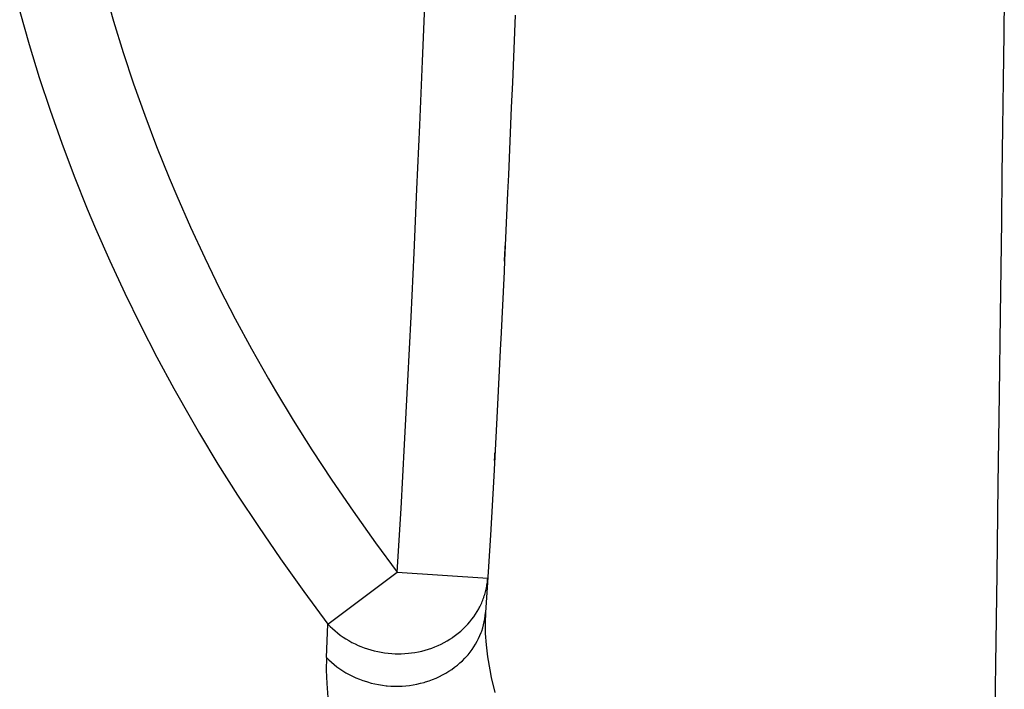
# Model space of a CAD drawing. Header units: millimetres. Extents: x 0 to 297, y 0 to 210.
# Tile 22 of 35: x 172.17 to 180.85, y 80.71 to 86.61. Entities that reach past the tile are written whole.
import ezdxf

# ---------------------------------------------------------------- set-up
doc = ezdxf.new("R2010")
doc.units = ezdxf.units.MM
doc.layers.add('ALL_ASSEM_MEMBER', color=7, linetype='CONTINUOUS')

msp = doc.modelspace()

# ---------------------------------------------------------------- linework, layer by layer
at = {"layer": 'ALL_ASSEM_MEMBER', "color": 7}
for p, q in [((172.917129, 86.878027), (172.996345, 86.600871)), ((180.853074, 86.901779), (180.847994, 86.488691)), ((175.721169, 86.247458), (175.744382, 86.810784)), ((172.168836, 86.687255), (172.251689, 86.3962)), ((172.996345, 86.600871), (173.081859, 86.323842)), ((176.538738, 86.654895), (176.514079, 86.059086)), ((180.847994, 86.488691), (180.842914, 86.075603)), ((172.251689, 86.3962), (172.341122, 86.10537)), ((173.081859, 86.323842), (173.173651, 86.047063)), ((175.697322, 85.684154), (175.721169, 86.247458)), ((172.341122, 86.10537), (172.437144, 85.814883)), ((180.842914, 86.075603), (180.837799, 85.662504)), ((173.173651, 86.047063), (173.271727, 85.770659)), ((176.514079, 86.059086), (176.504836, 85.840452)), ((172.437144, 85.814883), (172.539732, 85.524893)), ((176.504836, 85.840452), (176.479083, 85.244689)), ((173.271727, 85.770659), (173.376071, 85.494748)), ((175.672733, 85.120882), (175.697322, 85.684154)), ((180.837799, 85.662504), (180.832648, 85.249416)), ((172.539732, 85.524893), (172.648888, 85.235538)), ((173.376071, 85.494748), (173.486678, 85.219486)), ((172.648888, 85.235538), (172.764578, 84.946959)), ((173.486678, 85.219486), (173.553709, 85.06013)), ((176.479083, 85.244689), (176.472098, 85.086528)), ((180.832648, 85.249416), (180.827462, 84.836328)), ((175.647298, 84.55763), (175.672733, 85.120882)), ((173.553709, 85.06013), (173.674158, 84.786181)), ((176.472098, 85.086528), (176.445111, 84.490818)), ((172.764578, 84.946959), (172.837172, 84.774133)), ((172.837172, 84.774133), (172.963294, 84.487124)), ((173.674158, 84.786181), (173.800399, 84.514179)), ((180.827462, 84.836328), (180.822241, 84.42324)), ((176.449778, 84.57898), (176.450483, 84.592386)), ((176.450483, 84.592386), (176.451189, 84.605791)), ((176.451189, 84.605791), (176.451895, 84.619197)), ((173.800399, 84.514179), (173.932366, 84.244322)), ((175.620945, 83.994411), (175.647298, 84.55762)), ((175.647298, 84.55762), (175.647298, 84.55763)), ((176.444839, 84.485177), (176.445545, 84.498582)), ((176.445545, 84.498582), (176.44625, 84.511953)), ((176.44625, 84.511953), (176.446956, 84.525358)), ((176.446956, 84.525358), (176.447661, 84.538764)), ((176.447661, 84.538764), (176.448367, 84.552169)), ((176.448367, 84.552169), (176.449072, 84.565575)), ((176.449072, 84.565575), (176.449778, 84.57898)), ((172.963294, 84.487124), (173.095458, 84.202271)), ((176.445111, 84.490818), (176.44056, 84.392975)), ((180.822241, 84.42324), (180.816985, 84.010152)), ((176.44056, 84.392975), (176.412161, 83.797342)), ((173.932366, 84.244322), (174.069988, 83.976779)), ((173.095458, 84.202271), (173.233595, 83.919784)), ((174.069988, 83.976779), (174.213173, 83.71172)), ((175.593252, 83.431269), (175.620945, 83.994411)), ((180.816865, 84.010152), (180.807798, 83.308601)), ((173.233595, 83.919784), (173.377631, 83.639816)), ((176.410397, 83.75921), (176.380376, 83.163648)), ((176.412161, 83.797342), (176.410397, 83.75921)), ((173.377631, 83.639816), (173.527473, 83.362583)), ((174.213173, 83.71172), (174.361851, 83.449324)), ((174.361851, 83.449324), (174.424649, 83.342094)), ((175.563866, 82.868211), (175.593252, 83.431269)), ((173.527473, 83.362583), (173.683027, 83.088246)), ((174.424649, 83.342094), (174.580862, 83.083723)), ((180.807798, 83.308601), (180.797392, 82.517187)), ((176.380376, 83.163648), (176.349579, 82.588512)), ((173.683027, 83.088246), (173.754168, 82.966957)), ((174.580862, 83.083723), (174.746527, 82.821359)), ((173.754168, 82.966957), (173.917768, 82.697118)), ((175.532328, 82.305285), (175.563866, 82.868211)), ((174.746527, 82.821359), (174.922227, 82.554352)), ((176.358596, 82.755083), (176.358948, 82.761644)), ((176.358948, 82.761644), (176.359301, 82.768206)), ((176.359301, 82.768206), (176.359654, 82.774768)), ((176.359654, 82.774768), (176.360007, 82.781329)), ((176.360007, 82.781329), (176.360359, 82.787856)), ((176.360359, 82.787856), (176.360712, 82.794417)), ((173.917768, 82.697118), (174.091066, 82.423493)), ((176.357184, 82.728836), (176.357537, 82.735398)), ((176.357537, 82.735398), (176.35789, 82.741959)), ((176.35789, 82.741959), (176.358243, 82.748521)), ((176.358243, 82.748521), (176.358596, 82.755083)), ((176.349579, 82.588512), (176.31991, 82.070705)), ((174.922227, 82.554352), (175.10866, 82.281945)), ((180.797392, 82.517187), (180.786702, 81.725788)), ((174.091066, 82.423493), (174.274627, 82.145483)), ((175.10866, 82.281945), (175.306698, 82.003159)), ((175.498214, 81.742527), (175.532328, 82.305285)), ((174.274627, 82.145483), (174.469088, 81.862408)), ((176.31991, 82.070705), (176.291441, 81.609029)), ((175.306698, 82.003159), (175.498214, 81.742527)), ((174.469088, 81.862408), (174.675269, 81.573406)), ((174.887271, 81.28658), (175.498214, 81.742527)), ((175.498214, 81.742527), (176.296623, 81.692091)), ((180.786702, 81.725788), (180.775731, 80.934385)), ((176.289998, 81.631244), (176.291762, 81.64345)), ((176.291762, 81.64345), (176.293526, 81.655656)), ((176.293526, 81.655656), (176.294937, 81.667827)), ((176.294937, 81.667827), (176.295995, 81.679962)), ((176.295995, 81.679962), (176.297054, 81.692062)), ((174.675269, 81.573406), (174.887271, 81.28658)), ((176.266503, 81.533912), (176.270242, 81.545942)), ((176.270242, 81.545942), (176.27377, 81.558042)), ((176.27377, 81.558042), (176.276945, 81.570178)), ((176.291441, 81.609029), (176.276871, 81.386899)), ((176.276945, 81.570178), (176.28012, 81.582349)), ((176.28012, 81.582349), (176.282942, 81.594555)), ((176.282942, 81.594555), (176.285412, 81.606761)), ((176.285412, 81.606761), (176.287881, 81.619002)), ((176.287881, 81.619002), (176.289998, 81.631244)), ((176.233201, 81.450586), (176.238528, 81.461946)), ((176.238528, 81.461946), (176.243608, 81.473411)), ((176.243608, 81.473411), (176.248476, 81.484947)), ((176.248476, 81.484947), (176.253133, 81.496588)), ((176.253133, 81.496588), (176.257578, 81.508336)), ((176.257578, 81.508336), (176.261811, 81.520189)), ((176.261811, 81.520189), (176.262517, 81.521953)), ((176.262517, 81.521953), (176.266503, 81.533912)), ((176.174167, 81.350856), (176.189654, 81.37354)), ((176.189654, 81.37354), (176.204047, 81.396541)), ((176.204047, 81.396541), (176.217347, 81.419824)), ((176.217538, 81.419895), (176.221912, 81.428079)), ((176.221912, 81.428079), (176.227662, 81.439297)), ((176.227662, 81.439297), (176.233201, 81.450586)), ((176.276772, 81.386899), (176.273245, 81.297022)), ((176.274437, 81.360106), (176.276906, 81.387129)), ((174.874299, 80.990886), (174.887281, 81.28658)), ((174.887271, 81.28658), (174.907167, 81.265978)), ((176.101601, 81.26439), (176.121251, 81.28524)), ((176.121251, 81.28524), (176.139948, 81.306653)), ((176.139948, 81.306653), (176.157587, 81.328525)), ((176.157587, 81.328525), (176.174167, 81.350856)), ((176.259656, 81.27872), (176.265829, 81.305813)), ((176.265829, 81.305813), (176.270768, 81.332977)), ((176.270768, 81.332977), (176.274437, 81.360106)), ((176.273245, 81.297022), (176.275009, 81.202651)), ((174.907167, 81.265978), (174.928052, 81.24594)), ((174.928052, 81.24594), (174.949924, 81.226502)), ((174.949924, 81.226502), (174.972713, 81.207699)), ((174.972713, 81.207699), (174.99642, 81.189602)), ((176.013971, 81.187661), (176.037113, 81.205724)), ((176.037113, 81.205724), (176.059479, 81.224562)), ((176.059479, 81.224562), (176.080999, 81.244141)), ((176.080999, 81.244141), (176.101601, 81.26439)), ((176.228364, 81.185446), (176.238736, 81.211516)), ((176.238736, 81.211516), (176.24364, 81.225098)), ((176.24364, 81.225098), (176.252247, 81.251768)), ((176.252247, 81.251768), (176.259656, 81.27872)), ((176.275009, 81.202651), (176.282311, 81.102956)), ((174.99642, 81.189602), (175.020973, 81.172245)), ((175.020973, 81.172245), (175.046338, 81.1557)), ((175.046338, 81.1557), (175.072444, 81.139966)), ((175.072444, 81.139966), (175.099255, 81.125114)), ((175.099255, 81.125114), (175.126665, 81.111179)), ((175.126665, 81.111179), (175.154641, 81.098232)), ((175.886583, 81.109733), (175.913041, 81.123244)), ((175.913041, 81.123244), (175.938829, 81.137637)), ((175.938829, 81.137637), (175.963877, 81.152877)), ((175.963877, 81.152877), (175.988395, 81.16907)), ((175.988395, 81.16907), (175.990158, 81.170481)), ((175.990158, 81.170481), (176.013971, 81.187661)), ((176.190335, 81.109916), (176.204199, 81.134681)), ((176.204199, 81.134681), (176.216864, 81.15987)), ((176.216864, 81.15987), (176.228364, 81.185446)), ((175.154641, 81.098232), (175.178488, 81.088143)), ((175.178488, 81.088143), (175.20724, 81.077066)), ((175.20724, 81.077066), (175.236344, 81.067047)), ((175.236344, 81.067047), (175.265907, 81.058051)), ((175.265907, 81.058051), (175.295893, 81.050078)), ((175.295893, 81.050078), (175.326232, 81.043128)), ((175.326232, 81.043128), (175.356888, 81.037272)), ((175.356888, 81.037272), (175.387791, 81.032475)), ((175.387791, 81.032475), (175.418941, 81.02877)), ((175.418941, 81.02877), (175.450233, 81.026301)), ((175.450233, 81.026301), (175.48163, 81.02489)), ((175.48163, 81.02489), (175.513098, 81.024537)), ((175.513098, 81.024537), (175.534793, 81.02489)), ((175.534793, 81.02489), (175.566226, 81.026301)), ((175.566226, 81.026301), (175.597553, 81.02877)), ((175.597553, 81.02877), (175.623235, 81.031593)), ((175.623235, 81.031593), (175.654173, 81.036179)), ((175.654173, 81.036179), (175.68483, 81.041823)), ((175.68483, 81.041823), (175.715133, 81.048526)), ((175.715133, 81.048526), (175.745013, 81.056252)), ((175.745013, 81.056252), (175.774435, 81.065001)), ((175.774435, 81.065001), (175.803328, 81.074737)), ((175.803328, 81.074737), (175.831691, 81.085462)), ((175.831691, 81.085462), (175.859454, 81.097139)), ((175.859454, 81.097139), (175.886583, 81.109733)), ((176.123801, 81.016289), (176.14204, 81.038761)), ((176.14204, 81.038761), (176.15922, 81.061903)), ((176.15922, 81.061903), (176.175342, 81.085645)), ((176.175342, 81.085645), (176.190335, 81.109916)), ((176.282311, 81.102956), (176.295434, 80.996858)), ((174.874299, 80.990886), (174.872182, 80.878953)), ((174.874299, 80.990886), (174.895677, 80.969754)), ((174.895677, 80.969754), (174.918185, 80.949258)), ((174.918185, 80.949258), (174.941785, 80.929432)), ((176.029045, 80.92372), (176.052081, 80.943229)), ((176.052081, 80.943229), (176.074024, 80.963408)), ((176.074024, 80.963408), (176.094873, 80.984222)), ((176.094873, 80.984222), (176.114594, 81.005635)), ((176.114594, 81.005635), (176.123801, 81.016289)), ((176.295434, 80.996858), (176.314872, 80.882763)), ((174.872182, 80.878953), (174.876345, 80.762152)), ((174.941785, 80.929432), (174.966445, 80.910347)), ((174.966445, 80.910347), (174.992127, 80.892002)), ((174.992127, 80.892002), (175.018797, 80.874504)), ((175.018797, 80.874504), (175.046384, 80.857853)), ((175.046384, 80.857853), (175.074818, 80.842119)), ((175.898941, 80.83796), (175.92681, 80.853377)), ((175.92681, 80.853377), (175.953798, 80.86971)), ((175.953798, 80.86971), (175.979868, 80.886926)), ((175.979868, 80.886926), (176.00495, 80.904917)), ((176.00495, 80.904917), (176.029045, 80.92372)), ((176.314872, 80.882763), (176.328419, 80.816271)), ((180.775731, 80.934385), (180.764442, 80.142982)), ((175.074818, 80.842119), (175.104063, 80.827338)), ((175.104063, 80.827338), (175.134049, 80.81358)), ((175.134049, 80.81358), (175.16467, 80.80088)), ((175.16467, 80.80088), (175.195856, 80.789273)), ((175.195856, 80.789273), (175.227535, 80.778796)), ((175.227535, 80.778796), (175.237448, 80.775621)), ((175.237448, 80.775621), (175.269551, 80.766731)), ((175.269551, 80.766731), (175.301936, 80.75904)), ((175.672458, 80.75668), (175.704349, 80.763912)), ((175.704349, 80.763912), (175.735852, 80.772344)), ((175.735852, 80.772344), (175.749328, 80.77633)), ((175.749328, 80.77633), (175.780337, 80.786455)), ((175.780337, 80.786455), (175.810888, 80.797708)), ((175.810888, 80.797708), (175.840909, 80.810091)), ((175.840909, 80.810091), (175.870295, 80.823496)), ((175.870295, 80.823496), (175.898941, 80.83796)), ((176.328419, 80.816271), (176.359569, 80.683959)), ((174.876345, 80.762152), (174.887034, 80.639809)), ((175.301936, 80.75904), (175.334603, 80.752549)), ((175.334603, 80.752549), (175.367482, 80.747258)), ((175.367482, 80.747258), (175.400537, 80.743201)), ((175.400537, 80.743201), (175.409215, 80.742495)), ((175.409215, 80.742495), (175.442412, 80.740026)), ((175.442412, 80.740026), (175.475643, 80.738615)), ((175.475643, 80.738615), (175.50884, 80.738583)), ((175.50884, 80.738583), (175.54193, 80.739641)), ((175.54193, 80.739641), (175.574915, 80.742111)), ((175.574915, 80.742111), (175.607688, 80.745744)), ((175.607688, 80.745744), (175.640214, 80.750613)), ((175.640214, 80.750613), (175.672458, 80.75668))]:
    msp.add_line(p, q, dxfattribs=at)

doc.saveas('drawing.dxf')
